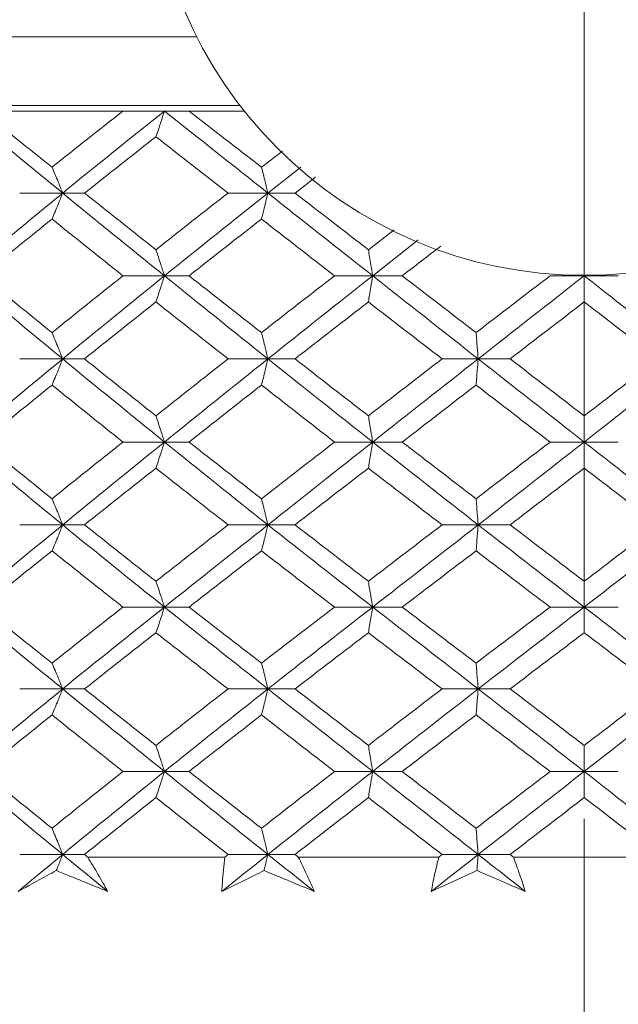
# Model space of a CAD drawing. Header units: inches. Extents: x 1.8 to 31.6, y 1.9 to 20.6.
# Tile 72 of 81: x 29.881 to 30.142, y 9.942 to 10.371. Entities that reach past the tile are written whole.
import ezdxf

# ---------------------------------------------------------------- set-up
doc = ezdxf.new("R2010")
doc.units = ezdxf.units.IN
doc.header["$MEASUREMENT"] = 0
doc.linetypes.add('CENTERX2', pattern=[0.8, 0.5, -0.1, 0.1, -0.1])

msp = doc.modelspace()

# ---------------------------------------------------------------- linework, layer by layer
at = {"color": 7, "linetype": 'CENTERX2', "lineweight": 0}
msp.add_line((30.12672, 7.72271), (30.12672, 13.52296), dxfattribs=at)
at = {"color": 7, "linetype": 'Continuous', "lineweight": 15}
for p, q in [((29.95793, 10.36355), (29.74901, 10.36355)), ((29.97676, 10.33355), (29.84752, 10.33355)), ((29.92585, 10.33114), (29.86449, 10.33114)), ((29.94393, 10.33114), (29.92585, 10.33114)), ((29.95462, 10.33114), (29.94393, 10.33114)), ((29.97864, 10.33114), (29.95462, 10.33114)), ((29.99526, 10.31371), (29.98618, 10.30671)), ((30.00326, 10.30665), (29.98899, 10.2954)), ((30.00975, 10.3023), (30.0008, 10.2954)), ((29.89959, 10.2954), (29.88087, 10.2954)), ((29.89959, 10.2954), (29.90912, 10.2954)), ((29.98899, 10.2954), (29.97162, 10.2954)), ((29.98899, 10.2954), (30.0008, 10.2954)), ((30.04394, 10.2794), (30.03272, 10.27075)), ((30.05446, 10.275), (30.0346, 10.25937)), ((29.94393, 10.25937), (29.92585, 10.25937)), ((29.94393, 10.25937), (29.95462, 10.25937)), ((30.0346, 10.25937), (30.018, 10.25937)), ((30.0346, 10.25937), (30.04747, 10.25937)), ((30.12672, 10.25937), (30.11186, 10.25937)), ((30.12672, 10.25937), (30.14157, 10.25937)), ((29.89959, 10.22317), (29.88087, 10.22317)), ((29.89959, 10.22317), (29.90912, 10.22317)), ((29.98899, 10.22317), (29.97162, 10.22317)), ((29.98899, 10.22317), (30.0008, 10.22317)), ((30.08056, 10.22317), (30.06481, 10.22317)), ((30.08056, 10.22317), (30.09446, 10.22317)), ((29.94393, 10.18695), (29.92585, 10.18695)), ((29.94393, 10.18695), (29.95462, 10.18695)), ((30.0346, 10.18695), (30.018, 10.18695)), ((30.0346, 10.18695), (30.04747, 10.18695)), ((30.12672, 10.18695), (30.11186, 10.18695)), ((30.12672, 10.18695), (30.14157, 10.18695)), ((29.89959, 10.15086), (29.88087, 10.15086)), ((29.89959, 10.15086), (29.90912, 10.15086)), ((29.98899, 10.15086), (29.97162, 10.15086)), ((29.98899, 10.15086), (30.0008, 10.15086)), ((30.08056, 10.15086), (30.06481, 10.15086)), ((30.08056, 10.15086), (30.09446, 10.15086)), ((29.94393, 10.11504), (29.92585, 10.11504)), ((29.94393, 10.11504), (29.95462, 10.11504)), ((30.0346, 10.11504), (30.018, 10.11504)), ((30.0346, 10.11504), (30.04747, 10.11504)), ((30.12672, 10.11504), (30.11186, 10.11504)), ((30.12672, 10.11504), (30.14157, 10.11504)), ((29.89959, 10.07937), (29.88087, 10.07937)), ((29.89959, 10.07937), (29.90912, 10.07937)), ((29.98899, 10.07937), (29.97162, 10.07937)), ((29.98899, 10.07937), (30.0008, 10.07937)), ((30.08056, 10.07937), (30.06481, 10.07937)), ((30.08056, 10.07937), (30.09446, 10.07937)), ((29.94393, 10.0434), (29.92585, 10.0434)), ((29.94393, 10.0434), (29.95462, 10.0434)), ((30.0346, 10.0434), (30.018, 10.0434)), ((30.0346, 10.0434), (30.04747, 10.0434)), ((30.12672, 10.0434), (30.11186, 10.0434)), ((30.12672, 10.0434), (30.14157, 10.0434)), ((29.89959, 10.00723), (29.88087, 10.00723)), ((29.89959, 10.00723), (29.90912, 10.00723)), ((29.97024, 10.00614), (29.91048, 10.00614)), ((29.98899, 10.00723), (29.97162, 10.00723)), ((29.98899, 10.00723), (30.0008, 10.00723)), ((30.0634, 10.00614), (30.00219, 10.00614)), ((30.08056, 10.00723), (30.06481, 10.00723)), ((30.08056, 10.00723), (30.09446, 10.00723)), ((30.15756, 10.00614), (30.09587, 10.00614))]:
    msp.add_line(p, q, dxfattribs=at)
msp.add_circle((30.12672, 10.44855), 0.18898, dxfattribs=at)
for points in [[(29.85614, 10.33114), (29.87042, 10.31933), (29.88491, 10.3074), (29.89959, 10.2954)], [(29.86449, 10.33114), (29.87454, 10.32304), (29.8847, 10.3149), (29.89495, 10.30671)], [(29.92585, 10.33114), (29.9155, 10.32304), (29.9052, 10.3149), (29.89495, 10.30671)], [(29.94393, 10.33114), (29.92906, 10.31933), (29.91426, 10.3074), (29.89959, 10.2954)], [(29.94393, 10.33114), (29.9588, 10.31933), (29.97383, 10.3074), (29.98899, 10.2954)], [(29.95462, 10.33114), (29.96507, 10.32304), (29.97559, 10.3149), (29.98618, 10.30671)], [(29.9402, 10.31992), (29.9298, 10.31179), (29.91943, 10.30361), (29.90912, 10.2954)], [(29.9402, 10.31992), (29.9506, 10.31179), (29.96108, 10.30361), (29.97162, 10.2954)], [(29.89959, 10.2954), (29.88497, 10.28346), (29.87048, 10.27143), (29.85614, 10.25937)], [(29.89959, 10.2954), (29.9142, 10.28346), (29.929, 10.27143), (29.94393, 10.25937)], [(29.90912, 10.2954), (29.9194, 10.28722), (29.92977, 10.279), (29.9402, 10.27075)], [(29.97162, 10.2954), (29.96111, 10.28722), (29.95063, 10.279), (29.9402, 10.27075)], [(29.98899, 10.2954), (29.9739, 10.28346), (29.95886, 10.27143), (29.94393, 10.25937)], [(29.98899, 10.2954), (30.00408, 10.28346), (30.0193, 10.27143), (30.0346, 10.25937)], [(30.0008, 10.2954), (30.01139, 10.28722), (30.02203, 10.279), (30.03272, 10.27075)], [(29.89495, 10.28407), (29.88473, 10.27586), (29.87457, 10.26762), (29.86449, 10.25937)], [(29.89495, 10.28407), (29.90517, 10.27586), (29.91547, 10.26762), (29.92585, 10.25937)], [(29.98618, 10.28407), (29.97562, 10.27586), (29.9651, 10.26762), (29.95462, 10.25937)], [(29.98618, 10.28407), (29.99673, 10.27586), (30.00735, 10.26762), (30.018, 10.25937)], [(29.85614, 10.25937), (29.87045, 10.24733), (29.88494, 10.23525), (29.89959, 10.22317)], [(29.86449, 10.25937), (29.87456, 10.25112), (29.88472, 10.24286), (29.89495, 10.23459)], [(29.92585, 10.25937), (29.91549, 10.25112), (29.90519, 10.24286), (29.89495, 10.23459)], [(29.94393, 10.25937), (29.92903, 10.24733), (29.91423, 10.23525), (29.89959, 10.22317)], [(29.94393, 10.25937), (29.95883, 10.24733), (29.97386, 10.23525), (29.98899, 10.22317)], [(29.95462, 10.25937), (29.96508, 10.25112), (29.97561, 10.24286), (29.98618, 10.23459)], [(30.018, 10.25937), (30.00736, 10.25112), (29.99675, 10.24286), (29.98618, 10.23459)], [(30.0346, 10.25937), (30.01933, 10.24733), (30.00412, 10.23525), (29.98899, 10.22317)], [(30.0346, 10.25937), (30.04986, 10.24733), (30.06519, 10.23525), (30.08056, 10.22317)], [(30.04747, 10.25937), (30.05816, 10.25112), (30.06888, 10.24286), (30.07962, 10.23459)], [(30.11186, 10.25937), (30.10111, 10.25112), (30.09036, 10.24286), (30.07962, 10.23459)], [(30.12672, 10.25937), (30.11133, 10.24733), (30.09593, 10.23525), (30.08056, 10.22317)], [(30.12672, 10.25937), (30.1421, 10.24733), (30.1575, 10.23525), (30.17287, 10.22317)], [(29.9402, 10.24797), (29.92978, 10.23971), (29.91942, 10.23144), (29.90912, 10.22317)], [(29.9402, 10.24797), (29.95061, 10.23971), (29.96109, 10.23144), (29.97162, 10.22317)], [(30.03272, 10.24797), (30.02205, 10.23971), (30.0114, 10.23144), (30.0008, 10.22317)], [(30.03272, 10.24797), (30.04338, 10.23971), (30.05409, 10.23144), (30.06481, 10.22317)], [(30.12672, 10.24797), (30.11596, 10.23971), (30.1052, 10.23144), (30.09446, 10.22317)], [(30.12672, 10.24797), (30.13747, 10.23971), (30.14823, 10.23144), (30.15898, 10.22317)], [(29.89959, 10.22317), (29.88494, 10.21109), (29.87045, 10.19901), (29.85614, 10.18695)], [(29.89959, 10.22317), (29.91423, 10.21109), (29.92903, 10.19901), (29.94393, 10.18695)], [(29.90912, 10.22317), (29.91942, 10.2149), (29.92978, 10.20662), (29.9402, 10.19836)], [(29.97162, 10.22317), (29.96109, 10.2149), (29.95061, 10.20662), (29.9402, 10.19836)], [(29.98899, 10.22317), (29.97387, 10.21109), (29.95883, 10.19901), (29.94393, 10.18695)], [(29.98899, 10.22317), (30.00411, 10.21109), (30.01933, 10.19901), (30.0346, 10.18695)], [(30.0008, 10.22317), (30.0114, 10.2149), (30.02205, 10.20662), (30.03272, 10.19836)], [(30.06481, 10.22317), (30.05409, 10.2149), (30.04338, 10.20662), (30.03272, 10.19836)], [(30.08056, 10.22317), (30.0652, 10.21109), (30.04986, 10.19901), (30.0346, 10.18695)], [(30.08056, 10.22317), (30.09593, 10.21109), (30.11133, 10.19901), (30.12672, 10.18695)], [(30.09446, 10.22317), (30.1052, 10.2149), (30.11596, 10.20662), (30.12672, 10.19836)], [(30.17287, 10.22317), (30.1575, 10.21109), (30.1421, 10.19901), (30.12672, 10.18695)], [(30.15898, 10.22317), (30.14823, 10.2149), (30.13747, 10.20662), (30.12672, 10.19836)], [(29.89495, 10.21175), (29.88472, 10.20348), (29.87456, 10.19521), (29.86449, 10.18695)], [(29.89495, 10.21175), (29.90519, 10.20348), (29.91549, 10.19521), (29.92585, 10.18695)], [(29.98618, 10.21175), (29.97561, 10.20348), (29.96509, 10.19521), (29.95462, 10.18695)], [(29.98618, 10.21175), (29.99675, 10.20348), (30.00736, 10.19521), (30.018, 10.18695)], [(30.07962, 10.21175), (30.06888, 10.20348), (30.05816, 10.19521), (30.04747, 10.18695)], [(30.07962, 10.21175), (30.09036, 10.20348), (30.10111, 10.19521), (30.11186, 10.18695)], [(29.85614, 10.18695), (29.87047, 10.17488), (29.88497, 10.16284), (29.89959, 10.15086)], [(29.86449, 10.18695), (29.87457, 10.17869), (29.88473, 10.17044), (29.89495, 10.16222)], [(29.92585, 10.18695), (29.91548, 10.17869), (29.90517, 10.17044), (29.89495, 10.16222)], [(29.94393, 10.18695), (29.929, 10.17488), (29.91421, 10.16284), (29.89959, 10.15086)], [(29.94393, 10.18695), (29.95886, 10.17488), (29.97389, 10.16284), (29.98899, 10.15086)], [(29.95462, 10.18695), (29.9651, 10.17869), (29.97562, 10.17044), (29.98618, 10.16222)], [(30.018, 10.18695), (30.00735, 10.17869), (29.99674, 10.17044), (29.98618, 10.16222)], [(30.0346, 10.18695), (30.0193, 10.17488), (30.00409, 10.16284), (29.98899, 10.15086)], [(30.0346, 10.18695), (30.04989, 10.17488), (30.06522, 10.16284), (30.08056, 10.15086)], [(30.04747, 10.18695), (30.05817, 10.17869), (30.0689, 10.17044), (30.07962, 10.16222)], [(30.11186, 10.18695), (30.1011, 10.17869), (30.09035, 10.17044), (30.07962, 10.16222)], [(30.12672, 10.18695), (30.1113, 10.17488), (30.0959, 10.16284), (30.08056, 10.15086)], [(30.12672, 10.18695), (30.14213, 10.17488), (30.15753, 10.16284), (30.17287, 10.15086)], [(29.9402, 10.17556), (29.92977, 10.1673), (29.91941, 10.15907), (29.90912, 10.15086)], [(29.9402, 10.17556), (29.95063, 10.1673), (29.9611, 10.15907), (29.97162, 10.15086)], [(30.03272, 10.17556), (30.02203, 10.1673), (30.01139, 10.15907), (30.0008, 10.15086)], [(30.03272, 10.17556), (30.0434, 10.1673), (30.0541, 10.15907), (30.06481, 10.15086)], [(30.12672, 10.17556), (30.11595, 10.1673), (30.10519, 10.15907), (30.09446, 10.15086)], [(30.12672, 10.17556), (30.13748, 10.1673), (30.14824, 10.15907), (30.15898, 10.15086)], [(29.89959, 10.15086), (29.88492, 10.13884), (29.87042, 10.12689), (29.85614, 10.11504)], [(29.89959, 10.15086), (29.91426, 10.13884), (29.92906, 10.12689), (29.94393, 10.11504)], [(29.90912, 10.15086), (29.91943, 10.14264), (29.9298, 10.13444), (29.9402, 10.12629)], [(29.97162, 10.15086), (29.96108, 10.14264), (29.9506, 10.13444), (29.9402, 10.12629)], [(29.98899, 10.15086), (29.97384, 10.13884), (29.9588, 10.12689), (29.94393, 10.11504)], [(29.98899, 10.15086), (30.00414, 10.13884), (30.01936, 10.12689), (30.0346, 10.11504)], [(30.0008, 10.15086), (30.01142, 10.14264), (30.02206, 10.13444), (30.03272, 10.12629)], [(30.06481, 10.15086), (30.05407, 10.14264), (30.04337, 10.13444), (30.03272, 10.12629)], [(30.08056, 10.15086), (30.06517, 10.13884), (30.04983, 10.12689), (30.0346, 10.11504)], [(30.08056, 10.15086), (30.09596, 10.13884), (30.11136, 10.12689), (30.12672, 10.11504)], [(30.09446, 10.15086), (30.10522, 10.14264), (30.11598, 10.13444), (30.12672, 10.12629)], [(30.17287, 10.15086), (30.15747, 10.13884), (30.14207, 10.12689), (30.12672, 10.11504)], [(30.15898, 10.15086), (30.14821, 10.14264), (30.13745, 10.13444), (30.12672, 10.12629)], [(29.89495, 10.13953), (29.88471, 10.13133), (29.87455, 10.12316), (29.86449, 10.11504)], [(29.89495, 10.13953), (29.9052, 10.13133), (29.9155, 10.12316), (29.92585, 10.11504)], [(29.98618, 10.13953), (29.9756, 10.13133), (29.96507, 10.12316), (29.95462, 10.11504)], [(29.98618, 10.13953), (29.99676, 10.13133), (30.00737, 10.12316), (30.018, 10.11504)], [(30.07962, 10.13953), (30.06887, 10.13133), (30.05815, 10.12316), (30.04747, 10.11504)], [(30.07962, 10.13953), (30.09038, 10.13133), (30.10113, 10.12316), (30.11186, 10.11504)], [(29.85614, 10.11504), (29.87045, 10.10316), (29.88491, 10.09134), (29.89959, 10.07937)], [(29.86449, 10.11504), (29.87457, 10.1069), (29.88471, 10.09881), (29.89495, 10.09065)], [(29.92585, 10.11504), (29.91548, 10.1069), (29.9052, 10.09881), (29.89495, 10.09065)], [(29.94393, 10.11504), (29.92902, 10.10316), (29.91426, 10.09134), (29.89959, 10.07937)], [(29.94393, 10.11504), (29.95883, 10.10316), (29.97383, 10.09134), (29.98899, 10.07937)], [(29.95462, 10.11504), (29.96509, 10.1069), (29.9756, 10.09881), (29.98618, 10.09065)], [(30.018, 10.11504), (30.00735, 10.1069), (29.99676, 10.09881), (29.98618, 10.09065)], [(30.0346, 10.11504), (30.01933, 10.10316), (30.00415, 10.09134), (29.98899, 10.07937)], [(30.0346, 10.11504), (30.04986, 10.10316), (30.06517, 10.09134), (30.08056, 10.07937)], [(30.04747, 10.11504), (30.05817, 10.1069), (30.06887, 10.09881), (30.07962, 10.09065)], [(30.11186, 10.11504), (30.1011, 10.1069), (30.09037, 10.09881), (30.07962, 10.09065)], [(30.12672, 10.11504), (30.11133, 10.10316), (30.09596, 10.09134), (30.08056, 10.07937)], [(30.12672, 10.11504), (30.1421, 10.10316), (30.15747, 10.09134), (30.17287, 10.07937)], [(29.9402, 10.10382), (29.9298, 10.09572), (29.91944, 10.08757), (29.90912, 10.07937)], [(29.9402, 10.10382), (29.9506, 10.09572), (29.96107, 10.08757), (29.97162, 10.07937)], [(30.03272, 10.10382), (30.02206, 10.09572), (30.01142, 10.08757), (30.0008, 10.07937)], [(30.03272, 10.10382), (30.04337, 10.09572), (30.05407, 10.08757), (30.06481, 10.07937)], [(30.12672, 10.10382), (30.11598, 10.09572), (30.10522, 10.08757), (30.09446, 10.07937)], [(30.12672, 10.10382), (30.13745, 10.09572), (30.14821, 10.08757), (30.15898, 10.07937)], [(29.89959, 10.07937), (29.88498, 10.06745), (29.87048, 10.05545), (29.85614, 10.0434)], [(29.89959, 10.07937), (29.9142, 10.06745), (29.92899, 10.05545), (29.94393, 10.0434)], [(29.90912, 10.07937), (29.9194, 10.07121), (29.92977, 10.063), (29.9402, 10.05476)], [(29.97162, 10.07937), (29.96111, 10.07121), (29.95063, 10.063), (29.9402, 10.05476)], [(29.98899, 10.07937), (29.9739, 10.06745), (29.95886, 10.05545), (29.94393, 10.0434)], [(29.98899, 10.07937), (30.00408, 10.06745), (30.0193, 10.05545), (30.0346, 10.0434)], [(30.0008, 10.07937), (30.01139, 10.07121), (30.02203, 10.063), (30.03272, 10.05476)], [(30.06481, 10.07937), (30.0541, 10.07121), (30.0434, 10.063), (30.03272, 10.05476)], [(30.08056, 10.07937), (30.06523, 10.06745), (30.04989, 10.05545), (30.0346, 10.0434)], [(30.08056, 10.07937), (30.0959, 10.06745), (30.1113, 10.05545), (30.12672, 10.0434)], [(30.09446, 10.07937), (30.10519, 10.07121), (30.11594, 10.063), (30.12672, 10.05476)], [(30.17287, 10.07937), (30.15753, 10.06745), (30.14213, 10.05545), (30.12672, 10.0434)], [(30.15898, 10.07937), (30.14824, 10.07121), (30.13749, 10.063), (30.12672, 10.05476)], [(29.89495, 10.06806), (29.88473, 10.05987), (29.87457, 10.05165), (29.86449, 10.0434)], [(29.89495, 10.06806), (29.90517, 10.05987), (29.91547, 10.05165), (29.92585, 10.0434)], [(29.98618, 10.06806), (29.97563, 10.05987), (29.9651, 10.05165), (29.95462, 10.0434)], [(29.98618, 10.06806), (29.99673, 10.05987), (30.00734, 10.05165), (30.018, 10.0434)], [(30.07962, 10.06806), (30.0689, 10.05987), (30.05818, 10.05165), (30.04747, 10.0434)], [(30.07962, 10.06806), (30.09034, 10.05987), (30.1011, 10.05165), (30.11186, 10.0434)], [(29.85614, 10.0434), (29.87044, 10.03138), (29.88494, 10.01931), (29.89959, 10.00723)], [(29.86449, 10.0434), (29.87456, 10.03516), (29.88472, 10.02691), (29.89495, 10.01864)], [(29.92585, 10.0434), (29.91549, 10.03516), (29.90519, 10.02691), (29.89495, 10.01864)], [(29.94393, 10.0434), (29.92903, 10.03138), (29.91424, 10.01931), (29.89959, 10.00723)], [(29.94393, 10.0434), (29.95882, 10.03138), (29.97386, 10.01931), (29.98899, 10.00723)], [(29.95462, 10.0434), (29.96508, 10.03516), (29.97561, 10.02691), (29.98618, 10.01864)], [(30.018, 10.0434), (30.00736, 10.03516), (29.99675, 10.02691), (29.98618, 10.01864)], [(30.0346, 10.0434), (30.01934, 10.03138), (30.00412, 10.01931), (29.98899, 10.00723)], [(30.0346, 10.0434), (30.04985, 10.03138), (30.06519, 10.01931), (30.08056, 10.00723)], [(30.04747, 10.0434), (30.05816, 10.03516), (30.06888, 10.02691), (30.07962, 10.01864)], [(30.11186, 10.0434), (30.10112, 10.03516), (30.09036, 10.02691), (30.07962, 10.01864)], [(30.12672, 10.0434), (30.11134, 10.03138), (30.09594, 10.01931), (30.08056, 10.00723)], [(30.12672, 10.0434), (30.14209, 10.03138), (30.15749, 10.01931), (30.17287, 10.00723)], [(29.9402, 10.03201), (29.92978, 10.02376), (29.91942, 10.0155), (29.90912, 10.00723)], [(29.9402, 10.03201), (29.95061, 10.02376), (29.96109, 10.0155), (29.97162, 10.00723)], [(30.03272, 10.03201), (30.02205, 10.02376), (30.0114, 10.0155), (30.0008, 10.00723)], [(30.03272, 10.03201), (30.04338, 10.02376), (30.05408, 10.0155), (30.06481, 10.00723)], [(30.12672, 10.03201), (30.11596, 10.02376), (30.10521, 10.0155), (30.09446, 10.00723)], [(30.12672, 10.03201), (30.13747, 10.02376), (30.14822, 10.0155), (30.15898, 10.00723)], [(29.89959, 10.00723), (29.89309, 10.00187), (29.88662, 9.9965), (29.88018, 9.99114)], [(29.89959, 10.00723), (29.90609, 10.00187), (29.91262, 9.9965), (29.91917, 9.99114)], [(29.90912, 10.00723), (29.90957, 10.00686), (29.91003, 10.0065), (29.91048, 10.00614)], [(29.98899, 10.00723), (29.98228, 10.00187), (29.97558, 9.9965), (29.9689, 9.99114)], [(29.97162, 10.00723), (29.97116, 10.00686), (29.9707, 10.0065), (29.97024, 10.00614)], [(29.98899, 10.00723), (29.9957, 10.00187), (30.00244, 9.9965), (30.00918, 9.99114)], [(30.0008, 10.00723), (30.00126, 10.00686), (30.00173, 10.0065), (30.00219, 10.00614)], [(30.08056, 10.00723), (30.07374, 10.00187), (30.06693, 9.9965), (30.06012, 9.99114)], [(30.06481, 10.00723), (30.06434, 10.00686), (30.06387, 10.0065), (30.0634, 10.00614)], [(30.08056, 10.00723), (30.08738, 10.00187), (30.09421, 9.9965), (30.10104, 9.99114)], [(30.09446, 10.00723), (30.09493, 10.00686), (30.0954, 10.0065), (30.09587, 10.00614)]]:
    msp.add_open_spline(points, degree=3, dxfattribs=at)
for points, knots in [([(29.9402, 10.31992), (29.94056, 10.32097), (29.94091, 10.32202), (29.94127, 10.32308), (29.94163, 10.32414), (29.94198, 10.32521), (29.94234, 10.32628), (29.94287, 10.32789), (29.9434, 10.32951), (29.94393, 10.33114)], [0, 0, 0, 0, 0.0001359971, 0.0001359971, 0.0001359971, 0.0002719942, 0.0002719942, 0.0002719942, 0.0004758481, 0.0004758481, 0.0004758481, 0.0004758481]), ([(29.89495, 10.30671), (29.8954, 10.30566), (29.89584, 10.3046), (29.89628, 10.30353), (29.89673, 10.30247), (29.89717, 10.3014), (29.89761, 10.30032), (29.89827, 10.2987), (29.89893, 10.29706), (29.89959, 10.2954)], [0, 0, 0, 0, 0.0001359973, 0.0001359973, 0.0001359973, 0.0002719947, 0.0002719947, 0.0002719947, 0.0004770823, 0.0004770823, 0.0004770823, 0.0004770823]), ([(29.98618, 10.30671), (29.98645, 10.30566), (29.98672, 10.3046), (29.98699, 10.30353), (29.98726, 10.30247), (29.98752, 10.3014), (29.98779, 10.30032), (29.98819, 10.2987), (29.98859, 10.29706), (29.98899, 10.2954)], [0, 0, 0, 0, 0.0001359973, 0.0001359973, 0.0001359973, 0.0002719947, 0.0002719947, 0.0002719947, 0.0004770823, 0.0004770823, 0.0004770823, 0.0004770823]), ([(29.89495, 10.28407), (29.8954, 10.28513), (29.89584, 10.28619), (29.89628, 10.28726), (29.89672, 10.28832), (29.89716, 10.2894), (29.8976, 10.29048), (29.89827, 10.29211), (29.89893, 10.29375), (29.89959, 10.2954)], [0, 0, 0, 0, 0.0001359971, 0.0001359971, 0.0001359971, 0.0002719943, 0.0002719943, 0.0002719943, 0.00047754, 0.00047754, 0.00047754, 0.00047754]), ([(29.98618, 10.28407), (29.98645, 10.28513), (29.98672, 10.28619), (29.98699, 10.28726), (29.98725, 10.28832), (29.98752, 10.2894), (29.98779, 10.29048), (29.98819, 10.29211), (29.98859, 10.29375), (29.98899, 10.2954)], [0, 0, 0, 0, 0.0001359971, 0.0001359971, 0.0001359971, 0.0002719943, 0.0002719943, 0.0002719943, 0.00047754, 0.00047754, 0.00047754, 0.00047754]), ([(29.9402, 10.27075), (29.94056, 10.26969), (29.94091, 10.26863), (29.94127, 10.26756), (29.94162, 10.26649), (29.94198, 10.26541), (29.94233, 10.26433), (29.94286, 10.26269), (29.9434, 10.26104), (29.94393, 10.25937)], [0, 0, 0, 0, 0.0001359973, 0.0001359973, 0.0001359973, 0.0002719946, 0.0002719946, 0.0002719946, 0.0004783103, 0.0004783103, 0.0004783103, 0.0004783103]), ([(30.03272, 10.27075), (30.0329, 10.26969), (30.03307, 10.26863), (30.03325, 10.26756), (30.03343, 10.26649), (30.03361, 10.26541), (30.03379, 10.26433), (30.03406, 10.26269), (30.03433, 10.26104), (30.0346, 10.25937)], [0, 0, 0, 0, 0.0001359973, 0.0001359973, 0.0001359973, 0.0002719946, 0.0002719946, 0.0002719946, 0.0004783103, 0.0004783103, 0.0004783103, 0.0004783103]), ([(30.06423, 10.27227), (30.06336, 10.2716), (30.05776, 10.2673), (30.05218, 10.263), (30.04747, 10.25937)], [0, 0, 0, 0, 0.156008, 1, 1, 1, 1]), ([(29.9402, 10.24797), (29.94055, 10.24903), (29.94091, 10.25009), (29.94127, 10.25116), (29.94162, 10.25224), (29.94197, 10.25331), (29.94233, 10.25439), (29.94286, 10.25604), (29.9434, 10.2577), (29.94393, 10.25937)], [0, 0, 0, 0, 0.0001359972, 0.0001359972, 0.0001359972, 0.0002719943, 0.0002719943, 0.0002719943, 0.0004785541, 0.0004785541, 0.0004785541, 0.0004785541]), ([(30.03272, 10.24797), (30.0329, 10.24903), (30.03307, 10.25009), (30.03325, 10.25116), (30.03343, 10.25224), (30.03361, 10.25331), (30.03379, 10.25439), (30.03406, 10.25604), (30.03433, 10.2577), (30.0346, 10.25937)], [0, 0, 0, 0, 0.0001359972, 0.0001359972, 0.0001359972, 0.0002719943, 0.0002719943, 0.0002719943, 0.0004785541, 0.0004785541, 0.0004785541, 0.0004785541]), ([(30.12672, 10.24797), (30.12672, 10.24903), (30.12672, 10.25009), (30.12672, 10.25116), (30.12672, 10.25224), (30.12672, 10.25331), (30.12672, 10.25439), (30.12672, 10.25604), (30.12672, 10.2577), (30.12672, 10.25937)], [0, 0, 0, 0, 0.0001359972, 0.0001359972, 0.0001359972, 0.0002719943, 0.0002719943, 0.0002719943, 0.0004785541, 0.0004785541, 0.0004785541, 0.0004785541]), ([(29.89495, 10.23459), (29.8954, 10.23353), (29.89584, 10.23246), (29.89628, 10.23139), (29.89672, 10.23032), (29.89716, 10.22924), (29.8976, 10.22815), (29.89826, 10.22651), (29.89893, 10.22484), (29.89959, 10.22317)], [0, 0, 0, 0, 0.0001359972, 0.0001359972, 0.0001359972, 0.0002719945, 0.0002719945, 0.0002719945, 0.0004788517, 0.0004788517, 0.0004788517, 0.0004788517]), ([(29.98618, 10.23459), (29.98645, 10.23353), (29.98672, 10.23246), (29.98698, 10.23139), (29.98725, 10.23032), (29.98752, 10.22924), (29.98778, 10.22815), (29.98819, 10.22651), (29.98859, 10.22484), (29.98899, 10.22317)], [0, 0, 0, 0, 0.0001359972, 0.0001359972, 0.0001359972, 0.0002719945, 0.0002719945, 0.0002719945, 0.0004788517, 0.0004788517, 0.0004788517, 0.0004788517]), ([(30.07962, 10.23459), (30.07971, 10.23353), (30.0798, 10.23246), (30.07989, 10.23139), (30.07998, 10.23032), (30.08007, 10.22924), (30.08016, 10.22815), (30.0803, 10.22651), (30.08043, 10.22484), (30.08056, 10.22317)], [0, 0, 0, 0, 0.0001359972, 0.0001359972, 0.0001359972, 0.0002719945, 0.0002719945, 0.0002719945, 0.0004788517, 0.0004788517, 0.0004788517, 0.0004788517]), ([(29.89495, 10.21175), (29.8954, 10.21281), (29.89584, 10.21388), (29.89628, 10.21495), (29.89672, 10.21602), (29.89716, 10.2171), (29.8976, 10.21818), (29.89826, 10.21983), (29.89893, 10.22149), (29.89959, 10.22317)], [0, 0, 0, 0, 0.0001359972, 0.0001359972, 0.0001359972, 0.0002719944, 0.0002719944, 0.0002719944, 0.0004788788, 0.0004788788, 0.0004788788, 0.0004788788]), ([(29.98618, 10.21175), (29.98645, 10.21281), (29.98672, 10.21388), (29.98698, 10.21495), (29.98725, 10.21602), (29.98752, 10.2171), (29.98778, 10.21818), (29.98819, 10.21983), (29.98859, 10.22149), (29.98899, 10.22317)], [0, 0, 0, 0, 0.0001359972, 0.0001359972, 0.0001359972, 0.0002719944, 0.0002719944, 0.0002719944, 0.0004788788, 0.0004788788, 0.0004788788, 0.0004788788]), ([(30.07962, 10.21175), (30.07971, 10.21281), (30.0798, 10.21388), (30.07989, 10.21495), (30.07998, 10.21602), (30.08007, 10.2171), (30.08016, 10.21818), (30.0803, 10.21983), (30.08043, 10.22149), (30.08056, 10.22317)], [0, 0, 0, 0, 0.0001359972, 0.0001359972, 0.0001359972, 0.0002719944, 0.0002719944, 0.0002719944, 0.0004788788, 0.0004788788, 0.0004788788, 0.0004788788]), ([(29.9402, 10.19836), (29.94055, 10.1973), (29.94091, 10.19624), (29.94127, 10.19516), (29.94162, 10.19409), (29.94197, 10.19301), (29.94233, 10.19193), (29.94286, 10.19028), (29.9434, 10.18863), (29.94393, 10.18695)], [0, 0, 0, 0, 0.0001359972, 0.0001359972, 0.0001359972, 0.0002719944, 0.0002719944, 0.0002719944, 0.0004787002, 0.0004787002, 0.0004787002, 0.0004787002]), ([(30.03272, 10.19836), (30.0329, 10.1973), (30.03307, 10.19624), (30.03325, 10.19516), (30.03343, 10.19409), (30.03361, 10.19301), (30.03379, 10.19193), (30.03406, 10.19028), (30.03433, 10.18863), (30.0346, 10.18695)], [0, 0, 0, 0, 0.0001359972, 0.0001359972, 0.0001359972, 0.0002719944, 0.0002719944, 0.0002719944, 0.0004787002, 0.0004787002, 0.0004787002, 0.0004787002]), ([(30.12672, 10.19836), (30.12672, 10.1973), (30.12672, 10.19624), (30.12672, 10.19516), (30.12672, 10.19409), (30.12672, 10.19301), (30.12672, 10.19193), (30.12672, 10.19028), (30.12672, 10.18863), (30.12672, 10.18695)], [0, 0, 0, 0, 0.0001359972, 0.0001359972, 0.0001359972, 0.0002719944, 0.0002719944, 0.0002719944, 0.0004787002, 0.0004787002, 0.0004787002, 0.0004787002]), ([(29.9402, 10.17556), (29.94055, 10.17661), (29.94091, 10.17768), (29.94127, 10.17875), (29.94162, 10.17982), (29.94198, 10.1809), (29.94233, 10.18198), (29.94286, 10.18362), (29.9434, 10.18528), (29.94393, 10.18695)], [0, 0, 0, 0, 0.0001359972, 0.0001359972, 0.0001359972, 0.0002719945, 0.0002719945, 0.0002719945, 0.0004785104, 0.0004785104, 0.0004785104, 0.0004785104]), ([(30.03272, 10.17556), (30.0329, 10.17661), (30.03307, 10.17768), (30.03325, 10.17875), (30.03343, 10.17982), (30.03361, 10.1809), (30.03379, 10.18198), (30.03406, 10.18362), (30.03433, 10.18528), (30.0346, 10.18695)], [0, 0, 0, 0, 0.0001359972, 0.0001359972, 0.0001359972, 0.0002719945, 0.0002719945, 0.0002719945, 0.0004785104, 0.0004785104, 0.0004785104, 0.0004785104]), ([(30.12672, 10.17556), (30.12672, 10.17661), (30.12672, 10.17768), (30.12672, 10.17875), (30.12672, 10.17982), (30.12672, 10.1809), (30.12672, 10.18198), (30.12672, 10.18362), (30.12672, 10.18528), (30.12672, 10.18695)], [0, 0, 0, 0, 0.0001359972, 0.0001359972, 0.0001359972, 0.0002719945, 0.0002719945, 0.0002719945, 0.0004785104, 0.0004785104, 0.0004785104, 0.0004785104]), ([(29.89495, 10.16222), (29.8954, 10.16116), (29.89584, 10.16009), (29.89628, 10.15903), (29.89672, 10.15796), (29.89716, 10.15688), (29.8976, 10.1558), (29.89827, 10.15417), (29.89893, 10.15252), (29.89959, 10.15086)], [0, 0, 0, 0, 0.0001359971, 0.0001359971, 0.0001359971, 0.0002719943, 0.0002719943, 0.0002719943, 0.0004778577, 0.0004778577, 0.0004778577, 0.0004778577]), ([(29.98618, 10.16222), (29.98645, 10.16116), (29.98672, 10.16009), (29.98699, 10.15903), (29.98725, 10.15796), (29.98752, 10.15688), (29.98779, 10.1558), (29.98819, 10.15417), (29.98859, 10.15252), (29.98899, 10.15086)], [0, 0, 0, 0, 0.0001359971, 0.0001359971, 0.0001359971, 0.0002719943, 0.0002719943, 0.0002719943, 0.0004778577, 0.0004778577, 0.0004778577, 0.0004778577]), ([(30.07962, 10.16222), (30.07971, 10.16116), (30.0798, 10.16009), (30.07989, 10.15903), (30.07998, 10.15796), (30.08007, 10.15688), (30.08016, 10.1558), (30.0803, 10.15417), (30.08043, 10.15252), (30.08056, 10.15086)], [0, 0, 0, 0, 0.0001359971, 0.0001359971, 0.0001359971, 0.0002719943, 0.0002719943, 0.0002719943, 0.0004778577, 0.0004778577, 0.0004778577, 0.0004778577]), ([(29.89495, 10.13953), (29.8954, 10.14059), (29.89584, 10.14165), (29.89628, 10.14271), (29.89673, 10.14378), (29.89717, 10.14485), (29.89761, 10.14593), (29.89827, 10.14756), (29.89893, 10.1492), (29.89959, 10.15086)], [0, 0, 0, 0, 0.0001359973, 0.0001359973, 0.0001359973, 0.0002719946, 0.0002719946, 0.0002719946, 0.000477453, 0.000477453, 0.000477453, 0.000477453]), ([(29.98618, 10.13953), (29.98645, 10.14059), (29.98672, 10.14165), (29.98699, 10.14271), (29.98725, 10.14378), (29.98752, 10.14485), (29.98779, 10.14593), (29.98819, 10.14756), (29.98859, 10.1492), (29.98899, 10.15086)], [0, 0, 0, 0, 0.0001359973, 0.0001359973, 0.0001359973, 0.0002719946, 0.0002719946, 0.0002719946, 0.000477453, 0.000477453, 0.000477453, 0.000477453]), ([(30.07962, 10.13953), (30.07971, 10.14059), (30.0798, 10.14165), (30.07989, 10.14271), (30.07998, 10.14378), (30.08007, 10.14485), (30.08016, 10.14593), (30.0803, 10.14756), (30.08043, 10.1492), (30.08056, 10.15086)], [0, 0, 0, 0, 0.0001359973, 0.0001359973, 0.0001359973, 0.0002719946, 0.0002719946, 0.0002719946, 0.000477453, 0.000477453, 0.000477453, 0.000477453]), ([(29.9402, 10.12629), (29.94056, 10.12524), (29.94091, 10.12418), (29.94127, 10.12312), (29.94163, 10.12206), (29.94198, 10.12099), (29.94234, 10.11992), (29.94287, 10.1183), (29.9434, 10.11668), (29.94393, 10.11504)], [0, 0, 0, 0, 0.0001359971, 0.0001359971, 0.0001359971, 0.0002719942, 0.0002719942, 0.0002719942, 0.0004763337, 0.0004763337, 0.0004763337, 0.0004763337]), ([(30.03272, 10.12629), (30.0329, 10.12524), (30.03308, 10.12418), (30.03326, 10.12312), (30.03344, 10.12206), (30.03361, 10.12099), (30.03379, 10.11992), (30.03406, 10.1183), (30.03433, 10.11668), (30.0346, 10.11504)], [0, 0, 0, 0, 0.0001359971, 0.0001359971, 0.0001359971, 0.0002719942, 0.0002719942, 0.0002719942, 0.0004763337, 0.0004763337, 0.0004763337, 0.0004763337]), ([(30.12672, 10.12629), (30.12672, 10.12524), (30.12672, 10.12418), (30.12672, 10.12312), (30.12672, 10.12206), (30.12672, 10.12099), (30.12672, 10.11992), (30.12672, 10.1183), (30.12672, 10.11668), (30.12672, 10.11504)], [0, 0, 0, 0, 0.0001359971, 0.0001359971, 0.0001359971, 0.0002719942, 0.0002719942, 0.0002719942, 0.0004763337, 0.0004763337, 0.0004763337, 0.0004763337]), ([(29.9402, 10.10382), (29.94056, 10.10487), (29.94092, 10.10592), (29.94127, 10.10698), (29.94163, 10.10804), (29.94199, 10.10911), (29.94234, 10.11018), (29.94287, 10.11178), (29.9434, 10.1134), (29.94393, 10.11504)], [0, 0, 0, 0, 0.0001359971, 0.0001359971, 0.0001359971, 0.0002719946, 0.0002719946, 0.0002719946, 0.0004757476, 0.0004757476, 0.0004757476, 0.0004757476]), ([(30.03272, 10.10382), (30.0329, 10.10487), (30.03308, 10.10592), (30.03326, 10.10698), (30.03344, 10.10804), (30.03362, 10.10911), (30.0338, 10.11018), (30.03406, 10.11178), (30.03433, 10.1134), (30.0346, 10.11504)], [0, 0, 0, 0, 0.0001359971, 0.0001359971, 0.0001359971, 0.0002719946, 0.0002719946, 0.0002719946, 0.0004757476, 0.0004757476, 0.0004757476, 0.0004757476]), ([(30.12672, 10.10382), (30.12672, 10.10487), (30.12672, 10.10592), (30.12672, 10.10698), (30.12672, 10.10804), (30.12672, 10.10911), (30.12672, 10.11018), (30.12672, 10.11178), (30.12672, 10.1134), (30.12672, 10.11504)], [0, 0, 0, 0, 0.0001359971, 0.0001359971, 0.0001359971, 0.0002719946, 0.0002719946, 0.0002719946, 0.0004757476, 0.0004757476, 0.0004757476, 0.0004757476]), ([(29.89495, 10.09065), (29.8954, 10.0896), (29.89584, 10.08854), (29.89629, 10.08748), (29.89673, 10.08641), (29.89717, 10.08535), (29.89761, 10.08427), (29.89827, 10.08265), (29.89893, 10.08102), (29.89959, 10.07937)], [0, 0, 0, 0, 0.0001359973, 0.0001359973, 0.0001359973, 0.0002719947, 0.0002719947, 0.0002719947, 0.0004766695, 0.0004766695, 0.0004766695, 0.0004766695]), ([(29.98618, 10.09065), (29.98645, 10.0896), (29.98672, 10.08854), (29.98699, 10.08748), (29.98726, 10.08641), (29.98752, 10.08535), (29.98779, 10.08427), (29.98819, 10.08265), (29.98859, 10.08102), (29.98899, 10.07937)], [0, 0, 0, 0, 0.0001359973, 0.0001359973, 0.0001359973, 0.0002719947, 0.0002719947, 0.0002719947, 0.0004766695, 0.0004766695, 0.0004766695, 0.0004766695]), ([(30.07962, 10.09065), (30.07971, 10.0896), (30.0798, 10.08854), (30.07989, 10.08748), (30.07998, 10.08641), (30.08007, 10.08535), (30.08016, 10.08427), (30.0803, 10.08265), (30.08043, 10.08102), (30.08056, 10.07937)], [0, 0, 0, 0, 0.0001359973, 0.0001359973, 0.0001359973, 0.0002719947, 0.0002719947, 0.0002719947, 0.0004766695, 0.0004766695, 0.0004766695, 0.0004766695]), ([(29.89495, 10.06806), (29.8954, 10.06912), (29.89584, 10.07018), (29.89628, 10.07124), (29.89673, 10.07231), (29.89717, 10.07338), (29.89761, 10.07446), (29.89827, 10.07608), (29.89893, 10.07772), (29.89959, 10.07937)], [0, 0, 0, 0, 0.0001359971, 0.0001359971, 0.0001359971, 0.0002719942, 0.0002719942, 0.0002719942, 0.00047718, 0.00047718, 0.00047718, 0.00047718]), ([(29.98618, 10.06806), (29.98645, 10.06912), (29.98672, 10.07018), (29.98699, 10.07124), (29.98725, 10.07231), (29.98752, 10.07338), (29.98779, 10.07446), (29.98819, 10.07608), (29.98859, 10.07772), (29.98899, 10.07937)], [0, 0, 0, 0, 0.0001359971, 0.0001359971, 0.0001359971, 0.0002719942, 0.0002719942, 0.0002719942, 0.00047718, 0.00047718, 0.00047718, 0.00047718]), ([(30.07962, 10.06806), (30.07971, 10.06912), (30.0798, 10.07018), (30.07989, 10.07124), (30.07998, 10.07231), (30.08007, 10.07338), (30.08016, 10.07446), (30.0803, 10.07608), (30.08043, 10.07772), (30.08056, 10.07937)], [0, 0, 0, 0, 0.0001359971, 0.0001359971, 0.0001359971, 0.0002719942, 0.0002719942, 0.0002719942, 0.00047718, 0.00047718, 0.00047718, 0.00047718]), ([(29.9402, 10.05476), (29.94056, 10.05371), (29.94091, 10.05265), (29.94127, 10.05158), (29.94162, 10.05051), (29.94198, 10.04943), (29.94233, 10.04835), (29.94287, 10.04671), (29.9434, 10.04506), (29.94393, 10.0434)], [0, 0, 0, 0, 0.0001359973, 0.0001359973, 0.0001359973, 0.0002719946, 0.0002719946, 0.0002719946, 0.0004780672, 0.0004780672, 0.0004780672, 0.0004780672]), ([(30.03272, 10.05476), (30.0329, 10.05371), (30.03308, 10.05265), (30.03325, 10.05158), (30.03343, 10.05051), (30.03361, 10.04943), (30.03379, 10.04835), (30.03406, 10.04671), (30.03433, 10.04506), (30.0346, 10.0434)], [0, 0, 0, 0, 0.0001359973, 0.0001359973, 0.0001359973, 0.0002719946, 0.0002719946, 0.0002719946, 0.0004780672, 0.0004780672, 0.0004780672, 0.0004780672]), ([(30.12672, 10.05476), (30.12672, 10.05371), (30.12672, 10.05265), (30.12672, 10.05158), (30.12672, 10.05051), (30.12672, 10.04943), (30.12672, 10.04835), (30.12672, 10.04671), (30.12672, 10.04506), (30.12672, 10.0434)], [0, 0, 0, 0, 0.0001359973, 0.0001359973, 0.0001359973, 0.0002719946, 0.0002719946, 0.0002719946, 0.0004780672, 0.0004780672, 0.0004780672, 0.0004780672]), ([(29.9402, 10.03201), (29.94055, 10.03307), (29.94091, 10.03413), (29.94127, 10.0352), (29.94162, 10.03628), (29.94198, 10.03735), (29.94233, 10.03843), (29.94286, 10.04007), (29.9434, 10.04173), (29.94393, 10.0434)], [0, 0, 0, 0, 0.0001359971, 0.0001359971, 0.0001359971, 0.0002719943, 0.0002719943, 0.0002719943, 0.0004783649, 0.0004783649, 0.0004783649, 0.0004783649]), ([(30.03272, 10.03201), (30.0329, 10.03307), (30.03307, 10.03413), (30.03325, 10.0352), (30.03343, 10.03628), (30.03361, 10.03735), (30.03379, 10.03843), (30.03406, 10.04007), (30.03433, 10.04173), (30.0346, 10.0434)], [0, 0, 0, 0, 0.0001359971, 0.0001359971, 0.0001359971, 0.0002719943, 0.0002719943, 0.0002719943, 0.0004783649, 0.0004783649, 0.0004783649, 0.0004783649]), ([(30.12672, 10.03201), (30.12672, 10.03307), (30.12672, 10.03413), (30.12672, 10.0352), (30.12672, 10.03628), (30.12672, 10.03735), (30.12672, 10.03843), (30.12672, 10.04007), (30.12672, 10.04173), (30.12672, 10.0434)], [0, 0, 0, 0, 0.0001359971, 0.0001359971, 0.0001359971, 0.0002719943, 0.0002719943, 0.0002719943, 0.0004783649, 0.0004783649, 0.0004783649, 0.0004783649]), ([(29.89495, 10.01864), (29.8954, 10.01758), (29.89584, 10.01651), (29.89628, 10.01544), (29.89672, 10.01437), (29.89716, 10.01329), (29.8976, 10.01221), (29.89826, 10.01056), (29.89893, 10.0089), (29.89959, 10.00723)], [0, 0, 0, 0, 0.0001359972, 0.0001359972, 0.0001359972, 0.0002719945, 0.0002719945, 0.0002719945, 0.0004787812, 0.0004787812, 0.0004787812, 0.0004787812]), ([(29.98618, 10.01864), (29.98645, 10.01758), (29.98672, 10.01651), (29.98698, 10.01544), (29.98725, 10.01437), (29.98752, 10.01329), (29.98778, 10.01221), (29.98819, 10.01056), (29.98859, 10.0089), (29.98899, 10.00723)], [0, 0, 0, 0, 0.0001359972, 0.0001359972, 0.0001359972, 0.0002719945, 0.0002719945, 0.0002719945, 0.0004787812, 0.0004787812, 0.0004787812, 0.0004787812]), ([(30.07962, 10.01864), (30.07971, 10.01758), (30.0798, 10.01651), (30.07989, 10.01544), (30.07998, 10.01437), (30.08007, 10.01329), (30.08016, 10.01221), (30.0803, 10.01056), (30.08043, 10.0089), (30.08056, 10.00723)], [0, 0, 0, 0, 0.0001359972, 0.0001359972, 0.0001359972, 0.0002719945, 0.0002719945, 0.0002719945, 0.0004787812, 0.0004787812, 0.0004787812, 0.0004787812]), ([(29.89678, 10.00023), (29.89705, 10.0009), (29.89733, 10.00157), (29.8976, 10.00224), (29.89826, 10.00389), (29.89893, 10.00555), (29.89959, 10.00723)], [0.0001875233, 0.0001875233, 0.0001875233, 0.0001875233, 0.0002719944, 0.0002719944, 0.0002719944, 0.0004788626, 0.0004788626, 0.0004788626, 0.0004788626]), ([(29.91048, 10.00614), (29.912, 10.00365), (29.91349, 10.00116), (29.91494, 9.99866), (29.91567, 9.99741), (29.91638, 9.99616), (29.91709, 9.9949), (29.91779, 9.99365), (29.91849, 9.9924), (29.91917, 9.99114)], [0, 0, 0, 0, 0.0002756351, 0.0002756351, 0.0002756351, 0.0004135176, 0.0004135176, 0.0004135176, 0.0005514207, 0.0005514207, 0.0005514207, 0.0005514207]), ([(29.9689, 9.99114), (29.96897, 9.9924), (29.96905, 9.99365), (29.96914, 9.9949), (29.96927, 9.99678), (29.96943, 9.99866), (29.96961, 10.00053), (29.9698, 10.0024), (29.97, 10.00427), (29.97024, 10.00614)], [0, 0, 0, 0, 0.0001378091, 0.0001378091, 0.0001378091, 0.000344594, 0.000344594, 0.000344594, 0.0005514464, 0.0005514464, 0.0005514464, 0.0005514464]), ([(29.98729, 10.00023), (29.98745, 10.0009), (29.98762, 10.00157), (29.98778, 10.00224), (29.98819, 10.00389), (29.98859, 10.00555), (29.98899, 10.00723)], [0.0001875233, 0.0001875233, 0.0001875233, 0.0001875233, 0.0002719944, 0.0002719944, 0.0002719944, 0.0004788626, 0.0004788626, 0.0004788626, 0.0004788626]), ([(30.00219, 10.00614), (30.00344, 10.00365), (30.00464, 10.00116), (30.00581, 9.99866), (30.00639, 9.99741), (30.00696, 9.99616), (30.00753, 9.9949), (30.00809, 9.99365), (30.00864, 9.9924), (30.00918, 9.99114)], [0, 0, 0, 0, 0.0002756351, 0.0002756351, 0.0002756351, 0.0004135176, 0.0004135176, 0.0004135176, 0.0005514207, 0.0005514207, 0.0005514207, 0.0005514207]), ([(30.06012, 9.99114), (30.06035, 9.9924), (30.06059, 9.99365), (30.06084, 9.9949), (30.06122, 9.99678), (30.06162, 9.99866), (30.06205, 10.00053), (30.06248, 10.0024), (30.06293, 10.00427), (30.0634, 10.00614)], [0, 0, 0, 0, 0.0001378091, 0.0001378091, 0.0001378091, 0.000344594, 0.000344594, 0.000344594, 0.0005514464, 0.0005514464, 0.0005514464, 0.0005514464]), ([(30.07999, 10.00023), (30.08005, 10.0009), (30.0801, 10.00157), (30.08016, 10.00224), (30.0803, 10.00389), (30.08043, 10.00555), (30.08056, 10.00723)], [0.0001875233, 0.0001875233, 0.0001875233, 0.0001875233, 0.0002719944, 0.0002719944, 0.0002719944, 0.0004788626, 0.0004788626, 0.0004788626, 0.0004788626]), ([(30.09587, 10.00614), (30.09681, 10.00365), (30.09772, 10.00116), (30.09858, 9.99866), (30.09901, 9.99741), (30.09943, 9.99616), (30.09984, 9.9949), (30.10026, 9.99365), (30.10065, 9.9924), (30.10104, 9.99114)], [0, 0, 0, 0, 0.0002756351, 0.0002756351, 0.0002756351, 0.0004135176, 0.0004135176, 0.0004135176, 0.0005514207, 0.0005514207, 0.0005514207, 0.0005514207]), ([(29.89678, 10.00023), (29.89548, 9.99952), (29.89419, 9.99882), (29.8929, 9.99812), (29.88862, 9.99579), (29.88438, 9.99346), (29.88018, 9.99114)], [0.0004009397, 0.0004009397, 0.0004009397, 0.0004009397, 0.0005439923, 0.0005439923, 0.0005439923, 0.0010183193, 0.0010183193, 0.0010183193, 0.0010183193]), ([(29.91917, 9.99114), (29.91589, 9.99247), (29.9126, 9.99381), (29.90932, 9.99514), (29.90603, 9.99647), (29.90274, 9.99781), (29.89944, 9.99915), (29.89856, 9.99951), (29.89767, 9.99987), (29.89678, 10.00023)], [0, 0, 0, 0, 0.0002719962, 0.0002719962, 0.0002719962, 0.0005439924, 0.0005439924, 0.0005439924, 0.0006173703, 0.0006173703, 0.0006173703, 0.0006173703]), ([(29.98729, 10.00023), (29.98585, 9.99952), (29.98442, 9.99882), (29.983, 9.99812), (29.97827, 9.99579), (29.97357, 9.99346), (29.9689, 9.99114)], [0.0004009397, 0.0004009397, 0.0004009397, 0.0004009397, 0.0005439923, 0.0005439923, 0.0005439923, 0.0010183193, 0.0010183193, 0.0010183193, 0.0010183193]), ([(30.00918, 9.99114), (30.00598, 9.99247), (30.00277, 9.99381), (29.99955, 9.99514), (29.99634, 9.99647), (29.99312, 9.99781), (29.9899, 9.99915), (29.98903, 9.99951), (29.98816, 9.99987), (29.98729, 10.00023)], [0, 0, 0, 0, 0.0002719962, 0.0002719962, 0.0002719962, 0.0005439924, 0.0005439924, 0.0005439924, 0.0006173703, 0.0006173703, 0.0006173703, 0.0006173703]), ([(30.07999, 10.00023), (30.07845, 9.99952), (30.07691, 9.99882), (30.07536, 9.99812), (30.07026, 9.99579), (30.06517, 9.99346), (30.06012, 9.99114)], [0.0004009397, 0.0004009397, 0.0004009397, 0.0004009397, 0.0005439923, 0.0005439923, 0.0005439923, 0.0010183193, 0.0010183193, 0.0010183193, 0.0010183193]), ([(30.10104, 9.99114), (30.09797, 9.99247), (30.09488, 9.99381), (30.09179, 9.99514), (30.08871, 9.99647), (30.08561, 9.99781), (30.08251, 9.99915), (30.08167, 9.99951), (30.08083, 9.99987), (30.07999, 10.00023)], [0, 0, 0, 0, 0.0002719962, 0.0002719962, 0.0002719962, 0.0005439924, 0.0005439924, 0.0005439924, 0.0006173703, 0.0006173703, 0.0006173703, 0.0006173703])]:
    msp.add_open_spline(points, degree=3, knots=knots, dxfattribs=at)

doc.saveas('drawing.dxf')
